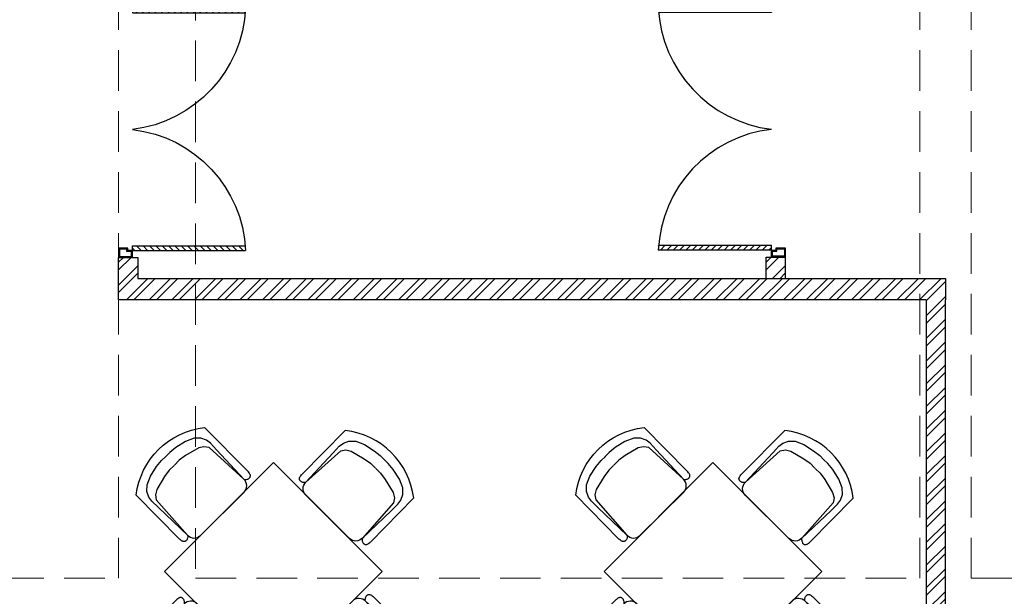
# Model space of a CAD drawing. Header units: inches. Extents: x 113025 to 158499, y 12149 to 30915.
# Tile 127 of 167: x 125031 to 125261, y 29021 to 29156. Entities that reach past the tile are written whole.
import ezdxf

# ---------------------------------------------------------------- set-up
doc = ezdxf.new("R2010")
doc.units = ezdxf.units.IN
doc.header["$MEASUREMENT"] = 0
doc.linetypes.add('HIDDEN', pattern=[0.375, 0.25, -0.125])
doc.layers.add('PD_025_TEXT', color=61, linetype='Continuous')
doc.layers.add('PD_BASE', color=8, linetype='Continuous', transparency=0.5)
for name, color, linetype, lineweight in [('PD_COLUMN', 2, 'Continuous', 60), ('PD_HATCH', 45, 'Continuous', 9), ('PP-SPRINKLER PIPE', 1, 'Continuous', 0)]:
    doc.layers.add(name, color=color, linetype=linetype, lineweight=lineweight)
pattern_1 = [(45, (-9858.2517, 2013.745), (-2.65165043, 2.65165043), []), (45, (-9856.484, 2013.745), (-2.65165043, 2.65165043), [])]

# ---------------------------------------------------------------- blocks, each defined once
blk = doc.blocks.new('columns2')
at = {"layer": 'PD_HATCH', "linetype": 'HIDDEN', "ltscale": 38}
for p, q in [((556.5, -408), (556.5, -265)), ((568.5, -408), (568.5, -265)), ((369, -408), (369, -268)), ((387, -268), (387, -408)), ((199.5, -408), (369, -408)), ((387, -408), (556.5, -408)), ((568.5, -408), (738, -408))]:
    blk.add_line(p, q, dxfattribs=at)
blk = doc.blocks.new('door')
h = blk.add_hatch()
h.set_pattern_fill('ANSI31', color=251, scale=10, style=0)
h.set_pattern_definition([(45, (10752.127, -6120.4824), (-0.883883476, 0.883883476), [])])
edge = h.paths.add_edge_path()
edge.add_arc((-14403.84, -18781.42), 31.42, 180, 182.3452)
edge.add_line((-14435.23, -18782.7), (-14403.84, -18782.7))
edge.add_line((-14403.84, -18782.7), (-14403.84, -18781.42))
edge.add_line((-14403.84, -18781.42), (-14435.26, -18781.42))
h = blk.add_hatch()
h.set_pattern_fill('ANSI31', color=251, scale=10, style=0)
h.set_pattern_definition([(45, (10752.127, -6123.4768), (-0.883883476, 0.883883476), [])])
edge = h.paths.add_edge_path()
edge.add_arc((-14403.84, -18848.7), 31.42, 177.6548, 180, ccw=False)
edge.add_line((-14435.23, -18847.41), (-14403.84, -18847.41))
edge.add_line((-14403.84, -18847.41), (-14403.84, -18848.7))
edge.add_line((-14403.84, -18848.7), (-14435.26, -18848.7))
at = {"color": 251}
for p, q in [((-14403.84, -18780.13), (-14403.84, -18782.7)), ((-14403.84, -18781.42), (-14435.26, -18781.42)), ((-14403.84, -18782.7), (-14435.23, -18782.7)), ((-14403.84, -18847.41), (-14435.23, -18847.41)), ((-14403.84, -18849.98), (-14403.84, -18847.41)), ((-14403.84, -18848.7), (-14435.26, -18848.7))]:
    blk.add_line(p, q, dxfattribs=at)
for points in [[(-14399.98, -18782.06), (-14399.98, -18779.49), (-14403.84, -18779.49), (-14403.84, -18781.42), (-14402.55, -18781.42), (-14402.55, -18782.06), (-14399.98, -18782.06)], [(-14399.98, -18848.05), (-14399.98, -18850.62), (-14403.84, -18850.62), (-14403.84, -18848.7), (-14402.55, -18848.7), (-14402.55, -18848.05), (-14399.98, -18848.05)]]:
    blk.add_lwpolyline(points, dxfattribs=at)
for points in [[(-14400.24, -18781.8), (-14400.24, -18779.74), (-14403.58, -18779.74), (-14403.58, -18781.16), (-14402.3, -18781.16), (-14402.3, -18781.8)], [(-14400.24, -18848.31), (-14400.24, -18850.37), (-14403.58, -18850.37), (-14403.58, -18848.95), (-14402.3, -18848.95), (-14402.3, -18848.31)]]:
    blk.add_lwpolyline(points, close=True, dxfattribs=at)
for centre, radius, start, end in [((-14399.51, -18779.61), 35.79, 182.8848, 263.0539), ((-14399.87, -18850.35), 35.42, 96.4258, 177.3294)]:
    blk.add_arc(centre, radius, start, end, dxfattribs=at)
blk = doc.blocks.new('A$C57124B3B')
at = {"color": 251}
for p, q in [((45.6, 504.4), (45.6, 108.7)), ((664.8, 108.7), (664.8, 505.8))]:
    blk.add_line(p, q, dxfattribs=at)
blk.add_lwpolyline([(353.4, 143.9), (309.5, 143.9), (260.3, 150.9), (165.5, 175.5), (135.6, 193), (116.3, 221.1), (100.2, 522.3, -0.429937), (157.5, 582.7), (552.9, 582.7, -0.429937), (610.2, 522.3), (594.1, 221.1), (574.7, 193), (544.9, 175.5), (450, 150.9), (400.9, 143.9), (356.9, 143.9)], format="xyb", dxfattribs=at)
for points in [[(100.1, 525.3), (95.1, 530.4), (90.5, 534.4), (86, 537.4), (81.9, 539.5), (78.1, 540.8), (74.6, 541.6), (71.3, 541.8), (68.3, 541.7), (65.6, 541.4), (63.1, 540.9), (60.9, 540.1), (58.9, 539.2), (57, 538), (55.4, 536.7), (53.9, 535.2), (52.5, 533.5), (51.2, 531.6), (50.1, 529.3), (49, 526.2), (47.9, 521.9), (47, 516.3), (46.1, 509.1), (45.8, 505.8)], [(100.1, 525.3), (91.7, 265), (90, 207.1), (95.2, 175.5), (111, 140.4), (142.7, 110.5), (197.1, 85.9), (269.1, 70.1), (318.3, 64.9), (356.9, 64.9)], [(610.4, 525.3), (618.8, 265), (620.6, 207.1), (615.3, 175.5), (599.5, 140.4), (567.9, 110.5), (513.4, 85.9), (441.4, 70.1), (392.2, 64.9), (353.6, 64.9)], [(610.4, 525.3), (615.4, 530.4), (620.1, 534.4), (624.5, 537.4), (628.6, 539.5), (632.4, 540.8), (636, 541.6), (639.2, 541.8), (642.2, 541.7), (644.9, 541.4), (647.4, 540.9), (649.6, 540.1), (651.7, 539.2), (653.5, 538), (655.1, 536.7), (656.6, 535.2), (658, 533.5), (659.3, 531.6), (660.5, 529.3), (661.5, 526.2), (662.6, 521.9), (663.5, 516.3), (664.4, 509.1), (664.8, 505.8)]]:
    blk.add_lwpolyline(points, dxfattribs=at)
blk.add_arc((355.2, 498.7), 498, 231.56297, 308.43703, dxfattribs=at)
blk = doc.blocks.new('5T2G3')
at = {"color": 251}
blk.add_lwpolyline([(-65.1, 22.42), (-29.1, 22.42), (-29.1, 58.42), (-65.1, 58.42)], close=True, dxfattribs=at)
at = {"color": 251, "extrusion": (0, 0, -1), "yscale": 0.03640297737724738, "zscale": -0.03640297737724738}
for p, xscale, rotation in [((58.84, 79.7), 0.03640297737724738, 180.3099349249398), ((86.38, 27.68), 0.03640297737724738, 90.30993492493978), ((7.82, 27.68), -0.03640297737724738, 269.6900650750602), ((58.84, 1.14), -0.03640297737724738, 359.6900650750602)]:
    blk.add_blockref('A$C57124B3B', p, dxfattribs=dict(at, xscale=xscale, rotation=rotation))
blk = doc.blocks.new('FIRST FLOOR AR PLAN')
at = {"layer": 'PD_BASE'}
h = blk.add_hatch(dxfattribs=at)
h.set_pattern_fill('ANSI32', color=256, scale=10)
h.set_pattern_definition(pattern_1)
h.paths.add_polyline_path([(123541.49, 21209.56), (123536.99, 21209.56), (123536.99, 21204.62), (123541.49, 21204.62)])
h = blk.add_hatch(dxfattribs=at)
h.set_pattern_fill('ANSI32', color=256, scale=10)
h.set_pattern_definition([(45, (-9706.7425, 2013.745), (-2.65165043, 2.65165043), []), (45, (-9704.9747, 2013.745), (-2.65165043, 2.65165043), [])])
h.paths.add_polyline_path([(123693, 21209.62), (123688.5, 21209.62), (123688.5, 21204.62), (123693, 21204.62)])
h = blk.add_hatch(dxfattribs=at)
h.set_pattern_fill('ANSI32', color=256, scale=10)
h.set_pattern_definition(pattern_1)
h.paths.add_polyline_path([(123730.49, 21204.62), (123536.99, 21204.62), (123536.99, 21199.62), (123574.94, 21199.62), (123725.99, 21199.62), (123725.99, 20672.5), (123730.49, 20672.5), (123730.49, 21199.62)])
at = {"layer": 'PD_BASE', "lineweight": 30}
blk.add_line((123730.49, 21099.23), (123730.49, 21143.96), dxfattribs=at)
for points in [[(123725.99, 21199.62), (123536.99, 21199.62), (123536.99, 21209.56), (123541.49, 21209.56), (123541.49, 21204.62), (123730.49, 21204.62), (123730.49, 21199.62)], [(123688.5, 21204.62), (123688.5, 21209.62), (123693, 21209.62), (123693, 21204.62)], [(123725.99, 21199.62), (123725.99, 20672.5), (123730.49, 20672.5), (123730.49, 21199.62)]]:
    blk.add_lwpolyline(points, dxfattribs=at)
at = {"layer": 'PD_BASE', "ltscale": 25, "yscale": 0.842675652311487, "zscale": 0.842675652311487}
for p, xscale in [((111402.48, 37094.52), -0.842675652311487), ((135827.51, 37094.58), 0.842675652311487)]:
    blk.add_blockref('door', p, dxfattribs=dict(at, xscale=xscale))
at = {"layer": 'PD_BASE', "rotation": 45}
for p in [(123635.1, 21140.82), (123737.95, 21140.82)]:
    blk.add_blockref('5T2G3', p, dxfattribs=at)
at = {"layer": 'PD_COLUMN'}
blk.add_blockref('columns2', (123167.99, 21542.5), dxfattribs=at)

msp = doc.modelspace()

# ---------------------------------------------------------------- block references
at = {"layer": 'PD_025_TEXT'}
msp.add_blockref('FIRST FLOOR AR PLAN', (1516.78, 7890.65), dxfattribs=at)

# ---------------------------------------------------------------- next in the draw order: linework, layer by layer
at = {"layer": 'PP-SPRINKLER PIPE'}
msp.add_circle((124551.24, 29172.99), 1741.72, dxfattribs=at)

doc.saveas('drawing.dxf')
